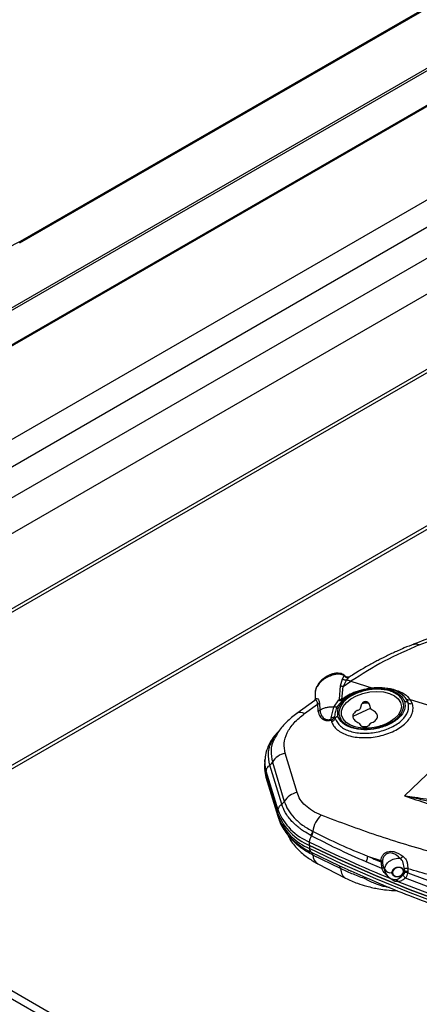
# Model space of a CAD drawing. Header units: millimetres. Extents: x 16 to 503, y 3 to 290.
# Tile 85 of 169: x 88.55 to 95.39, y 137.36 to 154.23. Entities that reach past the tile are written whole.
import ezdxf

# ---------------------------------------------------------------- set-up
doc = ezdxf.new("R2010")
doc.units = ezdxf.units.MM

msp = doc.modelspace()

# ---------------------------------------------------------------- linework, layer by layer
at = {"color": 7, "linetype": 'Continuous', "lineweight": 25}
for p, q in [((88.545, 150.409), (96.528, 155.018)), ((88.558, 150.437), (96.51, 155.028)), ((97.427, 154.499), (86.085, 147.952)), ((86.088, 147.917), (97.458, 154.481)), ((97.974, 154.184), (86.06, 147.306)), ((86.069, 147.293), (97.989, 154.175)), ((99.382, 153.371), (87.673, 146.611)), ((87.842, 146.245), (99.784, 153.139)), ((100.247, 152.871), (87.872, 145.727)), ((88.045, 145.216), (100.776, 152.566)), ((86.288, 142.856), (101.942, 151.892)), ((101.893, 151.921), (86.3, 142.919)), ((85.061, 139.522), (96.097, 145.893)), ((85.114, 139.492), (96.116, 145.843)), ((94.04, 142.815), (94.074, 142.937)), ((94.074, 142.937), (94.105, 142.99)), ((94.105, 142.99), (94.121, 142.983)), ((94.187, 142.965), (94.141, 142.918)), ((94.194, 142.969), (94.187, 142.965)), ((94.198, 142.972), (94.194, 142.969)), ((94.023, 142.591), (94.04, 142.815)), ((94.063, 142.584), (94.083, 142.805)), ((94.141, 142.918), (94.083, 142.805)), ((94.083, 142.805), (94.217, 142.894)), ((94.217, 142.894), (94.594, 142.779)), ((94.594, 142.779), (94.578, 142.776)), ((94.594, 142.779), (94.62, 142.779)), ((93.606, 142.704), (93.603, 142.571)), ((93.598, 142.565), (93.29, 142.345)), ((93.422, 142.341), (93.645, 142.502)), ((93.645, 142.502), (93.654, 142.386)), ((93.68, 142.517), (93.687, 142.399)), ((93.881, 142.269), (93.928, 142.453)), ((93.928, 142.453), (94.011, 142.574)), ((94.085, 142.578), (93.983, 142.46)), ((94.07, 142.563), (94.075, 142.566)), ((94.254, 142.295), (94.564, 142.439)), ((94.38, 142.434), (94.406, 142.506)), ((94.536, 142.51), (94.504, 142.518)), ((94.532, 142.504), (94.555, 142.431)), ((95.272, 142.507), (95.235, 142.582)), ((95.235, 142.582), (95.733, 142.43)), ((94.346, 142.402), (94.297, 142.376)), ((94.342, 142.399), (94.364, 142.41)), ((93.88, 142.23), (93.886, 142.206)), ((94.391, 142.134), (94.369, 142.168)), ((94.544, 142.165), (94.517, 142.132)), ((105.106, 127.811), (80.838, 141.82)), ((96.011, 141.772), (95.137, 140.93)), ((93.295, 140.988), (93.091, 141.661)), ((105.106, 127.95), (81.771, 141.422)), ((92.745, 141.54), (92.742, 141.486)), ((92.745, 141.54), (92.745, 141.553)), ((93.032, 140.787), (92.829, 141.459)), ((92.873, 141.509), (93.077, 140.836)), ((92.766, 141.302), (92.768, 141.357)), ((92.969, 140.63), (92.766, 141.302)), ((92.766, 141.302), (92.768, 141.248)), ((92.971, 140.684), (92.768, 141.357)), ((92.971, 140.575), (92.768, 141.248)), ((92.772, 141.224), (92.976, 140.55)), ((92.969, 140.63), (92.971, 140.684)), ((92.969, 140.63), (92.971, 140.575)), ((93.542, 140.247), (93.534, 140.252)), ((93.564, 140.323), (93.573, 140.318)), ((93.509, 140.082), (93.51, 140.138)), ((93.509, 140.082), (93.51, 140.029)), ((93.401, 140.041), (93.387, 140.052)), ((93.536, 139.966), (93.539, 139.964)), ((93.539, 139.964), (94.013, 139.737)), ((93.567, 139.917), (93.564, 139.918)), ((94.039, 139.687), (93.567, 139.917)), ((94.501, 139.899), (94.732, 139.823)), ((93.651, 139.766), (94.126, 139.52)), ((94.013, 139.737), (94.165, 139.667)), ((94.745, 139.684), (94.477, 139.798)), ((94.734, 139.799), (94.732, 139.823)), ((94.756, 139.801), (94.758, 139.782)), ((94.763, 139.758), (94.767, 139.746)), ((94.767, 139.746), (94.803, 139.626)), ((95.14, 139.639), (95.137, 139.681)), ((95.139, 139.619), (95.14, 139.639)), ((95.193, 139.681), (95.194, 139.633)), ((95.194, 139.633), (95.193, 139.612)), ((94.885, 139.518), (94.855, 139.547)), ((94.888, 139.516), (94.885, 139.518))]:
    msp.add_line(p, q, dxfattribs=at)
at = {"color": 7, "linetype": 'Continuous', "lineweight": 25, "flags": 128}
for points in [[(85.882, 151.983), (85.892, 151.719), (85.923, 151.47), (85.973, 151.236), (86.043, 151.019), (86.133, 150.822), (86.24, 150.645), (86.366, 150.49), (86.508, 150.358), (86.666, 150.25), (86.838, 150.167), (87.023, 150.11), (87.22, 150.079), (87.427, 150.074), (87.643, 150.095), (87.865, 150.143), (88.093, 150.216), (88.325, 150.315), (88.558, 150.437)], [(95.082, 142.461), (95.068, 142.388), (95.026, 142.316), (94.96, 142.249), (94.872, 142.19), (94.769, 142.143), (94.654, 142.11), (94.535, 142.094), (94.417, 142.093), (94.308, 142.11), (94.213, 142.143), (94.137, 142.19), (94.084, 142.249), (94.057, 142.316), (94.058, 142.388), (94.086, 142.461), (94.14, 142.531), (94.218, 142.594), (94.314, 142.647), (94.424, 142.688), (94.542, 142.713), (94.661, 142.721), (94.775, 142.713), (94.878, 142.688), (94.964, 142.648), (95.029, 142.595), (95.069, 142.531), (95.082, 142.461)], [(92.766, 141.302), (92.745, 141.406), (92.742, 141.486)], [(92.766, 141.302), (92.744, 141.411), (92.742, 141.44)], [(92.768, 141.357), (92.747, 141.461), (92.745, 141.54)], [(92.768, 141.248), (92.747, 141.356), (92.745, 141.385)], [(93.509, 140.082), (94.066, 139.817), (94.641, 139.564), (95.232, 139.323), (95.839, 139.096), (96.46, 138.883), (97.095, 138.684), (97.743, 138.499), (98.403, 138.328), (99.073, 138.172), (99.754, 138.031), (100.443, 137.905), (101.14, 137.794), (101.844, 137.699), (102.554, 137.62), (103.268, 137.556), (103.986, 137.508), (104.189, 137.498)], [(104.189, 137.498), (103.986, 137.508), (103.268, 137.556), (102.554, 137.62), (101.844, 137.699), (101.14, 137.794), (100.443, 137.905), (99.754, 138.031), (99.073, 138.172), (98.403, 138.328), (97.743, 138.499), (97.095, 138.684), (96.46, 138.883), (95.839, 139.096), (95.232, 139.323), (94.641, 139.564), (94.066, 139.817), (93.509, 140.082)], [(104.189, 137.445), (103.986, 137.455), (103.268, 137.503), (102.554, 137.567), (101.844, 137.646), (101.14, 137.741), (100.444, 137.851), (99.754, 137.977), (99.074, 138.118), (98.404, 138.274), (97.744, 138.445), (97.096, 138.63), (96.461, 138.83), (95.84, 139.043), (95.234, 139.27), (94.642, 139.51), (94.068, 139.763), (93.51, 140.029)], [(94.93, 139.617), (94.937, 139.588), (94.957, 139.565), (94.988, 139.551), (95.024, 139.549), (95.059, 139.558), (95.09, 139.578), (95.11, 139.605), (95.117, 139.636), (95.11, 139.665), (95.09, 139.688), (95.059, 139.702), (95.024, 139.704), (94.988, 139.694), (94.957, 139.674), (94.937, 139.647), (94.93, 139.617)], [(95.193, 139.612), (95.819, 139.376), (96.461, 139.154), (97.117, 138.947), (97.787, 138.755), (98.47, 138.579), (99.165, 138.419), (99.87, 138.274), (100.584, 138.147), (101.307, 138.035), (102.036, 137.941), (102.772, 137.863), (103.512, 137.802), (104.189, 137.762)], [(95.023, 139.463), (95.635, 139.227), (96.262, 139.005), (96.904, 138.798), (97.56, 138.605), (98.228, 138.428), (98.907, 138.265), (99.597, 138.118), (100.297, 137.986), (101.004, 137.871), (101.719, 137.771), (102.441, 137.687), (103.167, 137.62), (103.897, 137.569), (104.189, 137.554)], [(104.189, 137.657), (103.506, 137.697), (102.762, 137.759), (102.023, 137.837), (101.29, 137.932), (100.564, 138.044), (99.847, 138.173), (99.139, 138.318), (98.441, 138.479), (97.755, 138.656), (97.082, 138.849), (96.423, 139.058), (95.779, 139.281), (95.151, 139.519)]]:
    msp.add_lwpolyline(points, dxfattribs=at)
at = {"color": 7, "linetype": 'Continuous', "lineweight": 25}
for centre, radius, start, end in [((88.527, 150.434), 0.031, 305.7072, 5.6196), ((93.86, 142.974), 0.0291, 39.962, 98.5682), ((93.353, 142.229), 0.132, 58.1998, 118.6402), ((93.155, 141.338), 0.33, 101.1769, 148.777), ((93.359, 140.665), 0.33, 101.1769, 148.777), ((93.883, 140.991), 0.983, 201.5649, 247.6027), ((93.884, 141.045), 0.981, 201.5649, 247.6027), ((93.884, 140.936), 0.981, 201.5649, 247.6027), ((94.017, 140.26), 0.457, 132.0688, 172.1702), ((102.861, 159.054), 21.101, 243.6952, 247.7914), ((93.584, 140.023), 0.0744, 175.7246, 232.3447), ((93.752, 139.925), 0.189, 181.9689, 237.4129), ((103.15, 159.819), 21.717, 246.53, 247.1981), ((94.895, 139.73), 0.117, 212.7148, 283.1213), ((95.108, 139.811), 0.176, 275.7292, 280.5356)]:
    msp.add_arc(centre, radius, start, end, dxfattribs=at)
for points, knots in [([(95.389, 143.517), (95.72, 143.642), (96.382, 143.891), (97.433, 144.229), (98.521, 144.539), (99.647, 144.817), (100.804, 145.062), (101.99, 145.273), (103.119, 145.441), (103.859, 145.523), (104.189, 145.559)], [0, 0, 0, 0, 0.128321, 0.256579, 0.38473, 0.512839, 0.64087, 0.768876, 0.896837, 1, 1, 1, 1]), ([(101.892, 145.286), (101.699, 145.254), (101.313, 145.189), (100.763, 145.085), (100.26, 144.984), (99.791, 144.882), (99.309, 144.772), (98.772, 144.64), (98.173, 144.482), (97.517, 144.295), (96.809, 144.075), (96.054, 143.82), (95.552, 143.629), (95.29, 143.53)], [0, 0, 0, 0, 0.080502, 0.16195, 0.233488, 0.296277, 0.365121, 0.444523, 0.534484, 0.635008, 0.746099, 0.867761, 1, 1, 1, 1]), ([(95.297, 143.533), (95.241, 143.51), (95.149, 143.474), (95.029, 143.421), (94.934, 143.378), (94.848, 143.337), (94.763, 143.295), (94.682, 143.253), (94.601, 143.21), (94.517, 143.164), (94.433, 143.116), (94.341, 143.062), (94.262, 143.014), (94.211, 142.98), (94.194, 142.969)], [0, 0, 0, 0, 0.147127, 0.244669, 0.32019, 0.400805, 0.477955, 0.549477, 0.621136, 0.698395, 0.779072, 0.854643, 0.952147, 1, 1, 1, 1]), ([(95.389, 143.517), (95.187, 143.43), (94.786, 143.257), (94.405, 143.014), (94.217, 142.894)], [0, 0, 0, 0, 0.505613, 1, 1, 1, 1]), ([(95.291, 143.525), (95.303, 143.53), (95.332, 143.543), (95.368, 143.527), (95.389, 143.517)], [0, 0, 0, 0, 0.406164, 1, 1, 1, 1]), ([(93.883, 142.993), (93.853, 142.981), (93.796, 142.958), (93.719, 142.903), (93.659, 142.842), (93.621, 142.776), (93.604, 142.728), (93.607, 142.706), (93.608, 142.704)], [0, 0, 0, 0, 0.225014, 0.426065, 0.617615, 0.800849, 0.97775, 1, 1, 1, 1]), ([(93.856, 143.003), (93.827, 142.989), (93.774, 142.963), (93.707, 142.907), (93.661, 142.852), (93.624, 142.793), (93.615, 142.75), (93.61, 142.724)], [0, 0, 0, 0, 0.251797, 0.467547, 0.647521, 0.789737, 1, 1, 1, 1]), ([(94.108, 142.995), (94.106, 142.997), (94.096, 143.007), (94.069, 143.02), (94.027, 143.032), (93.975, 143.034), (93.917, 143.026), (93.877, 143.011), (93.856, 143.003)], [0, 0, 0, 0, 0.026513, 0.194776, 0.376776, 0.572018, 0.779997, 1, 1, 1, 1]), ([(94.105, 142.99), (94.093, 142.996), (94.066, 143.011), (94, 143.019), (93.935, 143.01), (93.89, 142.996), (93.883, 142.993)], [0, 0, 0, 0, 0.217606, 0.477055, 0.911013, 1, 1, 1, 1]), ([(94.141, 142.918), (94.135, 142.917), (94.124, 142.914), (94.105, 142.917), (94.087, 142.925), (94.078, 142.933), (94.074, 142.937)], [0, 0, 0, 0, 0.244018, 0.5, 0.755983, 1, 1, 1, 1]), ([(94.105, 142.99), (94.11, 142.984), (94.117, 142.974), (94.13, 142.965), (94.142, 142.96), (94.154, 142.958), (94.17, 142.957), (94.18, 142.962), (94.187, 142.965)], [0, 0, 0, 0, 0.239293, 0.368255, 0.5, 0.631744, 0.760707, 1, 1, 1, 1]), ([(94.204, 142.977), (94.198, 142.973), (94.185, 142.964), (94.162, 142.962), (94.138, 142.968), (94.127, 142.978), (94.121, 142.983)], [0, 0, 0, 0, 0.240938, 0.501155, 0.760823, 1, 1, 1, 1]), ([(93.996, 142.293), (93.992, 142.338), (93.983, 142.428), (94.081, 142.566), (94.248, 142.681), (94.466, 142.756), (94.699, 142.779), (94.911, 142.747), (95.076, 142.665), (95.119, 142.583), (95.141, 142.542)], [0, 0, 0, 0, 0.123744, 0.248234, 0.373754, 0.500009, 0.626264, 0.751785, 0.876274, 1, 1, 1, 1]), ([(95.123, 142.47), (95.117, 142.512), (95.109, 142.576), (95.043, 142.648), (94.973, 142.695), (94.886, 142.73), (94.758, 142.759), (94.581, 142.762), (94.402, 142.724), (94.271, 142.671), (94.18, 142.619), (94.106, 142.558), (94.033, 142.473), (94.019, 142.407), (94.009, 142.364)], [0, 0, 0, 0, 0.119728, 0.18418, 0.25, 0.31582, 0.380272, 0.5, 0.619728, 0.68418, 0.75, 0.81582, 0.880272, 1, 1, 1, 1]), ([(94.083, 142.805), (94.076, 142.805), (94.064, 142.805), (94.05, 142.81), (94.043, 142.813), (94.04, 142.815)], [0, 0, 0, 0, 0.487428, 0.742968, 1, 1, 1, 1]), ([(94.844, 142.767), (94.838, 142.769), (94.789, 142.783), (94.687, 142.785), (94.544, 142.777), (94.39, 142.744), (94.234, 142.688), (94.153, 142.627), (94.115, 142.599)], [0, 0, 0, 0, 0.026741, 0.218075, 0.379514, 0.57015, 0.801528, 1, 1, 1, 1]), ([(94.141, 142.918), (94.153, 142.917), (94.177, 142.914), (94.204, 142.901), (94.217, 142.894)], [0, 0, 0, 0, 0.514183, 1, 1, 1, 1]), ([(94.592, 142.764), (94.591, 142.764), (94.59, 142.764), (94.588, 142.769), (94.587, 142.771)], [0, 0, 0, 0, 0.463241, 1, 1, 1, 1]), ([(94.726, 142.779), (94.751, 142.78), (94.843, 142.783), (94.988, 142.749), (95.143, 142.683), (95.204, 142.616), (95.235, 142.582)], [0, 0, 0, 0, 0.107314, 0.406067, 0.703254, 1, 1, 1, 1]), ([(95.129, 142.636), (95.086, 142.671), (95.009, 142.731), (94.894, 142.756), (94.844, 142.767)], [0, 0, 0, 0, 0.57147, 1, 1, 1, 1]), ([(93.607, 142.567), (93.606, 142.573), (93.602, 142.595), (93.632, 142.606), (93.669, 142.584), (93.676, 142.54), (93.68, 142.517)], [0, 0, 0, 0, 0.101078, 0.401851, 0.691563, 1, 1, 1, 1]), ([(94.011, 142.574), (94.014, 142.576), (94.02, 142.581), (94.022, 142.589), (94.023, 142.591)], [0, 0, 0, 0, 0.583434, 1, 1, 1, 1]), ([(94.023, 142.591), (94.023, 142.591), (94.024, 142.591), (94.024, 142.591), (94.026, 142.59), (94.032, 142.588), (94.04, 142.585), (94.048, 142.584), (94.051, 142.584), (94.052, 142.584), (94.055, 142.584), (94.059, 142.583), (94.062, 142.584), (94.063, 142.584)], [0, 0, 0, 0, 0.0048165, 0.0130788, 0.039995, 0.1358999, 0.4999233, 0.6829034, 0.730741, 0.7475591, 0.749542, 0.9711069, 1, 1, 1, 1]), ([(94.38, 142.735), (94.355, 142.728), (94.281, 142.708), (94.171, 142.657), (94.099, 142.608), (94.063, 142.584)], [0, 0, 0, 0, 0.211994, 0.606567, 1, 1, 1, 1]), ([(94.192, 142.65), (94.19, 142.65), (94.148, 142.63), (94.116, 142.604), (94.085, 142.578)], [0, 0, 0, 0, 0.0306071, 1, 1, 1, 1]), ([(94.951, 142.736), (94.947, 142.738), (94.941, 142.742), (94.932, 142.743), (94.93, 142.744)], [0, 0, 0, 0, 0.6826076, 1, 1, 1, 1]), ([(95.166, 142.594), (95.14, 142.626), (95.106, 142.669), (95.043, 142.695), (95.027, 142.702)], [0, 0, 0, 0, 0.7475323, 1, 1, 1, 1]), ([(95.199, 142.526), (95.195, 142.538), (95.187, 142.561), (95.173, 142.583), (95.166, 142.594)], [0, 0, 0, 0, 0.500009, 1, 1, 1, 1]), ([(95.166, 142.594), (95.17, 142.591), (95.178, 142.583), (95.196, 142.578), (95.215, 142.577), (95.228, 142.581), (95.235, 142.582)], [0, 0, 0, 0, 0.245122, 0.499999, 0.754877, 1, 1, 1, 1]), ([(93.645, 142.502), (93.644, 142.523), (93.643, 142.554), (93.623, 142.57), (93.606, 142.573), (93.6, 142.563), (93.597, 142.558)], [0, 0, 0, 0, 0.409664, 0.612265, 0.815214, 1, 1, 1, 1]), ([(93.603, 142.57), (93.603, 142.57), (93.603, 142.572), (93.6, 142.568), (93.598, 142.566)], [0, 0, 0, 0, 0.235078, 1, 1, 1, 1]), ([(93.68, 142.517), (93.675, 142.513), (93.665, 142.506), (93.652, 142.503), (93.645, 142.502)], [0, 0, 0, 0, 0.503328, 1, 1, 1, 1]), ([(93.687, 142.399), (93.704, 142.41), (93.738, 142.43), (93.799, 142.449), (93.863, 142.458), (93.907, 142.455), (93.928, 142.453)], [0, 0, 0, 0, 0.25, 0.5, 0.75, 1, 1, 1, 1]), ([(93.886, 142.206), (93.896, 142.18), (93.917, 142.129), (93.981, 142.063), (94.065, 142.007), (94.17, 141.964), (94.291, 141.937), (94.423, 141.926), (94.562, 141.931), (94.701, 141.953), (94.835, 141.99), (94.96, 142.042), (95.069, 142.106), (95.16, 142.179), (95.228, 142.259), (95.27, 142.343), (95.288, 142.427), (95.277, 142.48), (95.272, 142.507)], [0, 0, 0, 0, 0.0617003, 0.12384, 0.1860189, 0.2484435, 0.3110761, 0.3739186, 0.4369188, 0.5000052, 0.5630916, 0.6260917, 0.6889343, 0.7515669, 0.8139916, 0.8761705, 0.9383108, 1, 1, 1, 1]), ([(93.983, 142.46), (93.98, 142.458), (93.973, 142.453), (93.959, 142.45), (93.944, 142.449), (93.933, 142.452), (93.928, 142.453)], [0, 0, 0, 0, 0.240671, 0.493073, 0.749117, 1, 1, 1, 1]), ([(93.983, 142.46), (93.971, 142.434), (93.946, 142.382), (93.942, 142.321), (93.939, 142.292)], [0, 0, 0, 0, 0.506294, 1, 1, 1, 1]), ([(93.947, 142.254), (93.971, 142.209), (94.019, 142.118), (94.201, 142.029), (94.432, 141.994), (94.685, 142.019), (94.922, 142.1), (95.104, 142.225), (95.214, 142.377), (95.204, 142.477), (95.199, 142.526)], [0, 0, 0, 0, 0.125085, 0.250119, 0.375084, 0.5, 0.624916, 0.749881, 0.874915, 1, 1, 1, 1]), ([(95.141, 142.542), (95.145, 142.497), (95.154, 142.407), (95.055, 142.268), (94.888, 142.153), (94.671, 142.078), (94.438, 142.055), (94.226, 142.088), (94.061, 142.169), (94.018, 142.252), (93.996, 142.293)], [0, 0, 0, 0, 0.1238863, 0.2484248, 0.3738845, 0.4999999, 0.6261153, 0.7515751, 0.8761136, 1, 1, 1, 1]), ([(94.009, 142.364), (94.015, 142.322), (94.024, 142.258), (94.09, 142.186), (94.16, 142.139), (94.247, 142.104), (94.375, 142.075), (94.552, 142.072), (94.731, 142.109), (94.862, 142.163), (94.953, 142.215), (95.027, 142.276), (95.1, 142.361), (95.114, 142.427), (95.123, 142.47)], [0, 0, 0, 0, 0.119728, 0.18418, 0.25, 0.31582, 0.380272, 0.5, 0.619728, 0.68418, 0.75, 0.81582, 0.880272, 1, 1, 1, 1]), ([(94.085, 142.578), (94.081, 142.573), (94.075, 142.565), (94.062, 142.559), (94.052, 142.557), (94.041, 142.558), (94.027, 142.562), (94.017, 142.569), (94.011, 142.574)], [0, 0, 0, 0, 0.238719, 0.367886, 0.5, 0.632114, 0.761281, 1, 1, 1, 1]), ([(94.063, 142.584), (94.066, 142.581), (94.074, 142.575), (94.078, 142.574), (94.081, 142.573)], [0, 0, 0, 0, 0.464002, 1, 1, 1, 1]), ([(94.38, 142.434), (94.376, 142.427), (94.37, 142.413), (94.354, 142.405), (94.346, 142.402)], [0, 0, 0, 0, 0.484157, 1, 1, 1, 1]), ([(94.532, 142.504), (94.53, 142.51), (94.524, 142.521), (94.509, 142.535), (94.491, 142.543), (94.471, 142.547), (94.451, 142.544), (94.432, 142.537), (94.416, 142.524), (94.41, 142.512), (94.406, 142.506)], [0, 0, 0, 0, 0.139065, 0.260364, 0.381347, 0.4972, 0.612767, 0.733109, 0.857323, 1, 1, 1, 1]), ([(94.504, 142.518), (94.482, 142.519), (94.456, 142.52), (94.425, 142.516), (94.416, 142.514), (94.41, 142.512)], [0, 0, 0, 0, 0.7061103, 0.817305, 1, 1, 1, 1]), ([(94.586, 142.398), (94.579, 142.401), (94.568, 142.407), (94.559, 142.42), (94.556, 142.427), (94.555, 142.431)], [0, 0, 0, 0, 0.476856, 0.737907, 1, 1, 1, 1]), ([(95.199, 142.526), (95.196, 142.529), (95.188, 142.536), (95.174, 142.542), (95.157, 142.544), (95.146, 142.543), (95.141, 142.542)], [0, 0, 0, 0, 0.245123, 0.5, 0.754878, 1, 1, 1, 1]), ([(95.272, 142.507), (95.265, 142.506), (95.251, 142.504), (95.231, 142.507), (95.212, 142.514), (95.203, 142.522), (95.199, 142.526)], [0, 0, 0, 0, 0.245122, 0.5, 0.754878, 1, 1, 1, 1]), ([(93.29, 142.345), (93.231, 142.297), (93.113, 142.203), (92.993, 142.065), (92.946, 141.974), (92.929, 141.942)], [0, 0, 0, 0, 0.396109, 0.784592, 1, 1, 1, 1]), ([(93.091, 141.661), (93.081, 141.718), (93.061, 141.831), (93.118, 142.011), (93.233, 142.186), (93.359, 142.29), (93.422, 142.341)], [0, 0, 0, 0, 0.248984, 0.498444, 0.748726, 1, 1, 1, 1]), ([(93.687, 142.399), (93.682, 142.396), (93.672, 142.39), (93.66, 142.387), (93.654, 142.386)], [0, 0, 0, 0, 0.5000119, 1, 1, 1, 1]), ([(93.654, 142.386), (93.663, 142.35), (93.674, 142.302), (93.721, 142.254), (93.753, 142.235), (93.787, 142.224), (93.818, 142.221), (93.85, 142.223), (93.87, 142.228), (93.88, 142.23)], [0, 0, 0, 0, 0.431568, 0.57104, 0.693449, 0.778232, 0.857442, 0.928085, 1, 1, 1, 1]), ([(93.687, 142.399), (93.694, 142.365), (93.703, 142.319), (93.742, 142.271), (93.768, 142.251), (93.796, 142.24), (93.822, 142.236), (93.849, 142.237), (93.865, 142.242), (93.873, 142.245)], [0, 0, 0, 0, 0.452627, 0.592756, 0.714647, 0.79512, 0.868883, 0.93358, 1, 1, 1, 1]), ([(93.873, 142.245), (93.873, 142.245), (93.874, 142.245), (93.876, 142.247), (93.88, 142.254), (93.881, 142.262), (93.881, 142.269)], [0, 0, 0, 0, 0.045533, 0.098036, 0.233601, 1, 1, 1, 1]), ([(93.88, 142.23), (93.885, 142.232), (93.895, 142.235), (93.91, 142.244), (93.923, 142.257), (93.933, 142.273), (93.937, 142.285), (93.939, 142.292)], [0, 0, 0, 0, 0.1733805, 0.3578475, 0.5836693, 0.7701518, 1, 1, 1, 1]), ([(93.939, 142.292), (93.937, 142.288), (93.932, 142.282), (93.917, 142.274), (93.9, 142.269), (93.887, 142.269), (93.881, 142.269)], [0, 0, 0, 0, 0.243863, 0.5, 0.756137, 1, 1, 1, 1]), ([(93.886, 142.206), (93.893, 142.208), (93.906, 142.211), (93.924, 142.223), (93.939, 142.237), (93.945, 142.249), (93.947, 142.254)], [0, 0, 0, 0, 0.245123, 0.500001, 0.754879, 1, 1, 1, 1]), ([(93.939, 142.292), (93.94, 142.285), (93.942, 142.273), (93.945, 142.26), (93.947, 142.254)], [0, 0, 0, 0, 0.4999975, 1, 1, 1, 1]), ([(93.996, 142.293), (93.991, 142.292), (93.98, 142.288), (93.965, 142.279), (93.954, 142.268), (93.949, 142.259), (93.947, 142.254)], [0, 0, 0, 0, 0.245122, 0.5, 0.754877, 1, 1, 1, 1]), ([(93.873, 142.245), (93.874, 142.242), (93.877, 142.236), (93.879, 142.232), (93.88, 142.23)], [0, 0, 0, 0, 0.490038, 1, 1, 1, 1]), ([(94.338, 142.191), (94.345, 142.187), (94.36, 142.18), (94.366, 142.172), (94.369, 142.168)], [0, 0, 0, 0, 0.516037, 1, 1, 1, 1]), ([(94.391, 142.134), (94.394, 142.132), (94.399, 142.127), (94.415, 142.122), (94.433, 142.119), (94.453, 142.117), (94.474, 142.118), (94.492, 142.121), (94.508, 142.126), (94.514, 142.13), (94.517, 142.132)], [0, 0, 0, 0, 0.138403, 0.267082, 0.387164, 0.502892, 0.618712, 0.739848, 0.864695, 1, 1, 1, 1]), ([(94.544, 142.165), (94.545, 142.167), (94.548, 142.171), (94.558, 142.179), (94.57, 142.184), (94.577, 142.187)], [0, 0, 0, 0, 0.261868, 0.522716, 1, 1, 1, 1]), ([(94.863, 142.187), (94.855, 142.182), (94.83, 142.168), (94.782, 142.148), (94.71, 142.123), (94.655, 142.111), (94.62, 142.104)], [0, 0, 0, 0, 0.119846, 0.369464, 0.604962, 1, 1, 1, 1]), ([(92.989, 142.045), (92.981, 142.038), (92.942, 142.002), (92.884, 141.929), (92.819, 141.827), (92.774, 141.717), (92.75, 141.626), (92.748, 141.571), (92.748, 141.555)], [0, 0, 0, 0, 0.0528357, 0.264992, 0.4785598, 0.6940302, 0.9129355, 1, 1, 1, 1]), ([(92.829, 141.459), (92.815, 141.527), (92.789, 141.663), (92.838, 141.821), (92.903, 141.94), (92.948, 141.993), (92.975, 142.024)], [0, 0, 0, 0, 0.3494992, 0.6957613, 0.8182528, 1, 1, 1, 1]), ([(92.93, 141.942), (92.921, 141.928), (92.868, 141.853), (92.839, 141.705), (92.862, 141.574), (92.873, 141.509)], [0, 0, 0, 0, 0.101032, 0.550233, 1, 1, 1, 1]), ([(92.746, 141.413), (92.746, 141.402), (92.742, 141.349), (92.752, 141.285), (92.771, 141.234), (92.774, 141.223)], [0, 0, 0, 0, 0.167397, 0.828736, 1, 1, 1, 1]), ([(92.768, 141.248), (92.768, 141.24), (92.769, 141.231), (92.772, 141.224), (92.772, 141.223)], [0, 0, 0, 0, 0.928821, 1, 1, 1, 1]), ([(93.711, 140.6), (93.659, 140.623), (93.555, 140.67), (93.434, 140.763), (93.342, 140.869), (93.311, 140.949), (93.295, 140.988)], [0, 0, 0, 0, 0.250783, 0.500931, 0.750602, 1, 1, 1, 1]), ([(95.137, 140.93), (95.395, 140.844), (95.91, 140.672), (96.72, 140.45), (97.281, 140.327), (97.562, 140.265)], [0, 0, 0, 0, 0.333138, 0.666501, 1, 1, 1, 1]), ([(96.548, 140.586), (96.475, 140.606), (96.302, 140.651), (96.059, 140.712), (95.804, 140.774), (95.571, 140.83), (95.344, 140.883), (95.203, 140.915), (95.137, 140.93)], [0, 0, 0, 0, 0.154107, 0.360438, 0.511581, 0.694064, 0.856903, 1, 1, 1, 1]), ([(95.137, 140.93), (95.196, 140.923), (95.318, 140.907), (95.51, 140.88), (95.707, 140.849), (95.902, 140.815), (96.105, 140.776), (96.243, 140.747), (96.319, 140.73)], [0, 0, 0, 0, 0.151876, 0.314877, 0.489015, 0.652117, 0.80865, 1, 1, 1, 1]), ([(93.534, 140.252), (93.491, 140.277), (93.434, 140.308), (93.368, 140.355), (93.317, 140.393), (93.262, 140.44), (93.178, 140.523), (93.089, 140.637), (93.051, 140.738), (93.032, 140.787)], [0, 0, 0, 0, 0.170005, 0.21992, 0.292699, 0.400039, 0.495675, 0.756803, 1, 1, 1, 1]), ([(93.077, 140.836), (93.096, 140.787), (93.133, 140.69), (93.241, 140.553), (93.381, 140.427), (93.503, 140.357), (93.564, 140.323)], [0, 0, 0, 0, 0.250392, 0.500599, 0.750486, 1, 1, 1, 1]), ([(92.971, 140.575), (92.972, 140.567), (92.972, 140.559), (92.976, 140.551), (92.976, 140.55)], [0, 0, 0, 0, 0.916573, 1, 1, 1, 1]), ([(97.799, 139.48), (97.434, 139.547), (96.705, 139.681), (95.661, 139.943), (94.654, 140.243), (94.025, 140.481), (93.711, 140.6)], [0, 0, 0, 0, 0.250326, 0.500489, 0.750319, 1, 1, 1, 1]), ([(92.978, 140.551), (92.987, 140.523), (93.007, 140.455), (93.065, 140.355), (93.146, 140.25), (93.235, 140.161), (93.303, 140.111), (93.332, 140.09)], [0, 0, 0, 0, 0.159069, 0.381732, 0.607411, 0.834603, 1, 1, 1, 1]), ([(93.133, 140.272), (93.149, 140.237), (93.193, 140.139), (93.319, 140.001), (93.478, 139.866), (93.596, 139.797), (93.651, 139.766)], [0, 0, 0, 0, 0.177929, 0.494416, 0.767957, 1, 1, 1, 1]), ([(93.542, 140.247), (93.549, 140.259), (93.562, 140.282), (93.569, 140.306), (93.573, 140.318)], [0, 0, 0, 0, 0.50328, 1, 1, 1, 1]), ([(94.477, 139.798), (94.309, 139.873), (93.989, 140.015), (93.686, 140.173), (93.542, 140.247)], [0, 0, 0, 0, 0.526777, 1, 1, 1, 1]), ([(93.573, 140.318), (93.723, 140.244), (94.024, 140.095), (94.342, 139.964), (94.501, 139.899)], [0, 0, 0, 0, 0.49988, 1, 1, 1, 1]), ([(93.564, 139.918), (93.501, 139.953), (93.376, 140.024), (93.248, 140.129), (93.196, 140.199), (93.178, 140.223)], [0, 0, 0, 0, 0.397732, 0.795496, 1, 1, 1, 1]), ([(93.318, 140.101), (93.322, 140.097), (93.381, 140.045), (93.462, 140.003), (93.536, 139.966)], [0, 0, 0, 0, 0.08205, 1, 1, 1, 1]), ([(93.332, 140.09), (93.342, 140.082), (93.39, 140.045), (93.454, 140.006), (93.51, 139.979), (93.519, 139.975)], [0, 0, 0, 0, 0.1870706, 0.8715277, 1, 1, 1, 1]), ([(93.539, 139.964), (93.546, 139.959), (93.559, 139.948), (93.564, 139.927), (93.567, 139.917)], [0, 0, 0, 0, 0.500416, 1, 1, 1, 1]), ([(94.732, 139.823), (94.734, 139.839), (94.738, 139.872), (94.764, 139.918), (94.801, 139.954), (94.848, 139.977), (94.9, 139.984), (94.994, 139.972), (95.059, 139.931), (95.109, 139.899)], [0, 0, 0, 0, 0.106235, 0.211776, 0.317225, 0.414889, 0.518157, 0.631122, 1, 1, 1, 1]), ([(95.062, 139.859), (95.023, 139.894), (94.972, 139.939), (94.893, 139.955), (94.85, 139.948), (94.812, 139.926), (94.781, 139.891), (94.763, 139.852), (94.757, 139.821), (94.757, 139.806), (94.756, 139.801)], [0, 0, 0, 0, 0.379747, 0.493857, 0.585802, 0.678551, 0.782254, 0.890779, 0.963448, 1, 1, 1, 1]), ([(95.062, 139.859), (95.066, 139.861), (95.074, 139.864), (95.087, 139.873), (95.099, 139.885), (95.106, 139.894), (95.109, 139.899)], [0, 0, 0, 0, 0.245205, 0.5, 0.754796, 1, 1, 1, 1]), ([(95.109, 139.899), (95.125, 139.884), (95.149, 139.863), (95.169, 139.822), (95.179, 139.792), (95.186, 139.76), (95.191, 139.722), (95.192, 139.696), (95.193, 139.681)], [0, 0, 0, 0, 0.2858345, 0.4163629, 0.544583, 0.6651211, 0.7896315, 1, 1, 1, 1]), ([(94.756, 139.801), (94.755, 139.803), (94.754, 139.807), (94.748, 139.813), (94.741, 139.818), (94.735, 139.821), (94.732, 139.823)], [0, 0, 0, 0, 0.247545, 0.499819, 0.752187, 1, 1, 1, 1]), ([(94.734, 139.799), (94.734, 139.792), (94.735, 139.777), (94.738, 139.751), (94.741, 139.719), (94.744, 139.696), (94.745, 139.684)], [0, 0, 0, 0, 0.203496, 0.417513, 0.687634, 1, 1, 1, 1]), ([(94.758, 139.782), (94.757, 139.784), (94.755, 139.788), (94.75, 139.792), (94.743, 139.796), (94.737, 139.798), (94.734, 139.799)], [0, 0, 0, 0, 0.238536, 0.487599, 0.743036, 1, 1, 1, 1]), ([(94.758, 139.782), (94.758, 139.779), (94.76, 139.771), (94.762, 139.762), (94.763, 139.758)], [0, 0, 0, 0, 0.466934, 1, 1, 1, 1]), ([(95.137, 139.681), (95.133, 139.697), (95.127, 139.729), (95.115, 139.781), (95.095, 139.829), (95.073, 139.849), (95.062, 139.859)], [0, 0, 0, 0, 0.27917, 0.530379, 0.768039, 1, 1, 1, 1]), ([(94.449, 139.514), (94.376, 139.541), (94.23, 139.596), (94.103, 139.656), (94.039, 139.687)], [0, 0, 0, 0, 0.502046, 1, 1, 1, 1]), ([(94.039, 139.687), (94.045, 139.648), (94.058, 139.57), (94.104, 139.537), (94.127, 139.521)], [0, 0, 0, 0, 0.496651, 1, 1, 1, 1]), ([(94.165, 139.667), (94.177, 139.662), (94.192, 139.654), (94.209, 139.647), (94.214, 139.645)], [0, 0, 0, 0, 0.725087, 1, 1, 1, 1]), ([(94.214, 139.646), (94.353, 139.584), (94.661, 139.446), (95.153, 139.246), (95.686, 139.042), (96.23, 138.85), (96.785, 138.668), (97.349, 138.497), (97.924, 138.338), (98.506, 138.19), (99.096, 138.053), (99.693, 137.929), (100.296, 137.816), (100.903, 137.715), (101.513, 137.627), (102.124, 137.551), (102.733, 137.487), (103.333, 137.436), (103.817, 137.402), (104.1, 137.389), (104.189, 137.385)], [0, 0, 0, 0, 0.04854, 0.107291, 0.166022, 0.224728, 0.283407, 0.342053, 0.400659, 0.459216, 0.517712, 0.576129, 0.63444, 0.692606, 0.750564, 0.808202, 0.865316, 0.921464, 0.975516, 1, 1, 1, 1]), ([(94.745, 139.684), (94.75, 139.687), (94.761, 139.693), (94.771, 139.702), (94.777, 139.711), (94.776, 139.716), (94.776, 139.718)], [0, 0, 0, 0, 0.243556, 0.499999, 0.756443, 1, 1, 1, 1]), ([(94.836, 139.566), (94.825, 139.576), (94.787, 139.611), (94.762, 139.654), (94.745, 139.684)], [0, 0, 0, 0, 0.305925, 1, 1, 1, 1]), ([(94.797, 139.667), (94.797, 139.656), (94.797, 139.642), (94.802, 139.629), (94.803, 139.627)], [0, 0, 0, 0, 0.787636, 1, 1, 1, 1]), ([(94.803, 139.624), (94.808, 139.611), (94.818, 139.586), (94.849, 139.547), (94.891, 139.517), (94.94, 139.498), (94.97, 139.497), (94.983, 139.496)], [0, 0, 0, 0, 0.174961, 0.343901, 0.632215, 0.832587, 1, 1, 1, 1]), ([(94.811, 139.606), (94.812, 139.604), (94.813, 139.601), (94.815, 139.599), (94.815, 139.598)], [0, 0, 0, 0, 0.81077, 1, 1, 1, 1]), ([(94.921, 139.616), (94.923, 139.627), (94.925, 139.643), (94.938, 139.665), (94.951, 139.679), (94.967, 139.692), (94.991, 139.705), (95.024, 139.713), (95.056, 139.711), (95.08, 139.703), (95.096, 139.694), (95.11, 139.682), (95.122, 139.663), (95.125, 139.647), (95.126, 139.637)], [0, 0, 0, 0, 0.119721, 0.184924, 0.25, 0.315203, 0.380279, 0.5, 0.619721, 0.684924, 0.75, 0.815203, 0.880279, 1, 1, 1, 1]), ([(95.126, 139.637), (95.125, 139.626), (95.122, 139.609), (95.11, 139.588), (95.096, 139.573), (95.08, 139.561), (95.056, 139.548), (95.024, 139.539), (94.991, 139.541), (94.967, 139.549), (94.951, 139.559), (94.938, 139.571), (94.925, 139.589), (94.923, 139.605), (94.921, 139.616)], [0, 0, 0, 0, 0.119721, 0.184924, 0.25, 0.315203, 0.380279, 0.5, 0.619721, 0.684924, 0.75, 0.815203, 0.880279, 1, 1, 1, 1]), ([(94.988, 139.496), (94.997, 139.498), (95.016, 139.502), (95.056, 139.527), (95.087, 139.552), (95.109, 139.57)], [0, 0, 0, 0, 0.22118, 0.456935, 1, 1, 1, 1]), ([(95.109, 139.57), (95.116, 139.577), (95.128, 139.588), (95.137, 139.606), (95.138, 139.614), (95.139, 139.619)], [0, 0, 0, 0, 0.507674, 0.755448, 1, 1, 1, 1]), ([(95.109, 139.57), (95.112, 139.566), (95.119, 139.56), (95.131, 139.547), (95.142, 139.533), (95.148, 139.523), (95.151, 139.519)], [0, 0, 0, 0, 0.244805, 0.5, 0.755196, 1, 1, 1, 1]), ([(95.193, 139.681), (95.189, 139.682), (95.18, 139.684), (95.166, 139.685), (95.151, 139.684), (95.141, 139.682), (95.137, 139.681)], [0, 0, 0, 0, 0.2502919, 0.505321, 0.7575721, 1, 1, 1, 1]), ([(95.193, 139.612), (95.189, 139.614), (95.181, 139.617), (95.167, 139.619), (95.153, 139.62), (95.144, 139.619), (95.139, 139.619)], [0, 0, 0, 0, 0.251638, 0.506681, 0.75825, 1, 1, 1, 1]), ([(95.14, 139.639), (95.145, 139.639), (95.154, 139.64), (95.168, 139.64), (95.182, 139.638), (95.19, 139.635), (95.194, 139.633)], [0, 0, 0, 0, 0.245606, 0.498489, 0.752158, 1, 1, 1, 1]), ([(95.151, 139.519), (95.163, 139.534), (95.186, 139.564), (95.191, 139.597), (95.193, 139.612)], [0, 0, 0, 0, 0.517254, 1, 1, 1, 1]), ([(97.713, 139.099), (97.418, 139.154), (96.832, 139.261), (95.991, 139.456), (95.457, 139.606), (95.193, 139.681)], [0, 0, 0, 0, 0.340412, 0.673744, 1, 1, 1, 1]), ([(94.126, 139.52), (94.193, 139.489), (94.308, 139.437), (94.469, 139.387), (94.592, 139.357), (94.706, 139.335), (94.841, 139.317), (94.947, 139.306), (95.006, 139.307), (95.009, 139.307)], [0, 0, 0, 0, 0.2512393, 0.4329894, 0.553028, 0.6617797, 0.8076707, 0.9907035, 1, 1, 1, 1]), ([(94.449, 139.543), (94.449, 139.54), (94.451, 139.533), (94.449, 139.521), (94.449, 139.514)], [0, 0, 0, 0, 0.429347, 1, 1, 1, 1]), ([(94.877, 139.361), (94.858, 139.364), (94.773, 139.375), (94.627, 139.422), (94.508, 139.484), (94.449, 139.514)], [0, 0, 0, 0, 0.124934, 0.567918, 1, 1, 1, 1]), ([(95.023, 139.463), (95.012, 139.462), (94.992, 139.461), (94.957, 139.47), (94.922, 139.488), (94.899, 139.506), (94.888, 139.516)], [0, 0, 0, 0, 0.236371, 0.480647, 0.734263, 1, 1, 1, 1]), ([(94.944, 139.501), (94.95, 139.499), (94.965, 139.495), (94.979, 139.495), (94.988, 139.496)], [0, 0, 0, 0, 0.4196575, 1, 1, 1, 1]), ([(94.988, 139.496), (94.991, 139.495), (94.998, 139.493), (95.008, 139.486), (95.016, 139.476), (95.021, 139.467), (95.023, 139.463)], [0, 0, 0, 0, 0.242446, 0.494961, 0.750113, 1, 1, 1, 1]), ([(95.151, 139.519), (95.133, 139.507), (95.103, 139.488), (95.063, 139.466), (95.037, 139.464), (95.023, 139.463)], [0, 0, 0, 0, 0.409364, 0.664839, 1, 1, 1, 1])]:
    msp.add_open_spline(points, degree=3, knots=knots, dxfattribs=at)
for points in [[(94.346, 142.402), (94.332, 142.395), (94.305, 142.383), (94.275, 142.357), (94.254, 142.329), (94.251, 142.308), (94.249, 142.298)], [(94.249, 142.298), (94.25, 142.287), (94.251, 142.267), (94.27, 142.237), (94.298, 142.211), (94.324, 142.197), (94.338, 142.191)], [(94.577, 142.187), (94.591, 142.193), (94.618, 142.205), (94.649, 142.231), (94.669, 142.26), (94.673, 142.28), (94.674, 142.291)], [(94.674, 142.291), (94.673, 142.301), (94.672, 142.322), (94.654, 142.351), (94.626, 142.378), (94.599, 142.391), (94.586, 142.398)], [(92.768, 141.357), (92.769, 141.367), (92.771, 141.385), (92.784, 141.413), (92.803, 141.438), (92.82, 141.452), (92.829, 141.459)], [(92.873, 141.509), (92.867, 141.499), (92.856, 141.481), (92.838, 141.467), (92.829, 141.459)], [(92.971, 140.684), (92.973, 140.694), (92.975, 140.713), (92.988, 140.74), (93.006, 140.766), (93.023, 140.78), (93.032, 140.787)], [(93.077, 140.836), (93.071, 140.827), (93.059, 140.808), (93.041, 140.794), (93.032, 140.787)], [(93.51, 140.138), (93.511, 140.146), (93.512, 140.164), (93.519, 140.192), (93.529, 140.22), (93.538, 140.238), (93.542, 140.247)], [(93.534, 140.252), (93.541, 140.263), (93.553, 140.287), (93.561, 140.311), (93.564, 140.323)], [(93.564, 139.918), (93.561, 139.929), (93.556, 139.95), (93.543, 139.96), (93.536, 139.966)], [(94.501, 139.899), (94.499, 139.883), (94.497, 139.85), (94.484, 139.816), (94.477, 139.798)], [(94.039, 139.687), (94.037, 139.698), (94.032, 139.72), (94.019, 139.732), (94.013, 139.737)], [(94.797, 139.667), (94.798, 139.68), (94.8, 139.707), (94.817, 139.746), (94.843, 139.783), (94.878, 139.814), (94.92, 139.838), (94.966, 139.855), (95.015, 139.863), (95.046, 139.861), (95.062, 139.859)]]:
    msp.add_open_spline(points, degree=3, dxfattribs=at)

doc.saveas('drawing.dxf')
